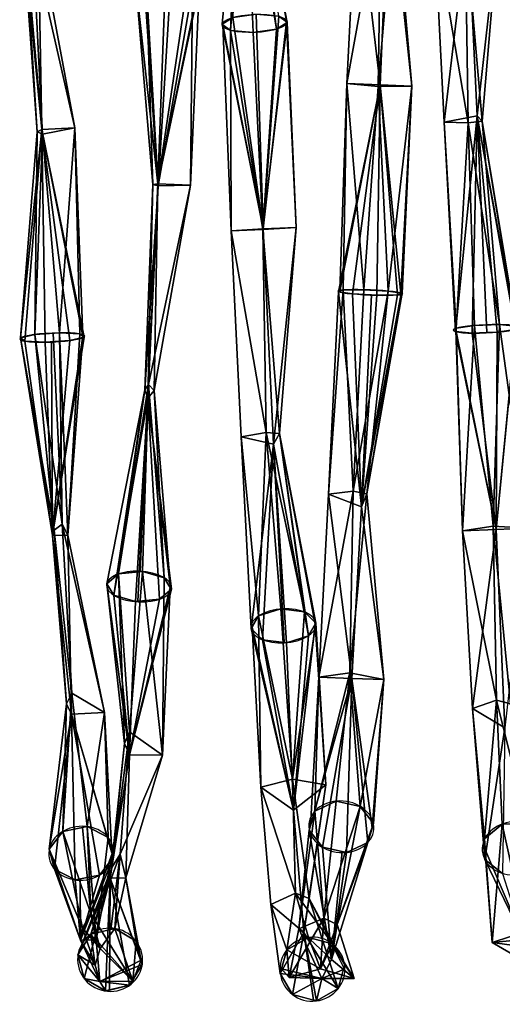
# Model space of a CAD drawing. Header units: millimetres. Extents: x -73 to 73, y -168 to 68.
# Tile 3 of 256: x -36 to -14, y -167 to -122. Entities that reach past the tile are written whole.
import ezdxf

# ---------------------------------------------------------------- set-up
doc = ezdxf.new("R2010")
doc.units = ezdxf.units.MM
doc.layers.add('100', color=7, linetype='Continuous', true_color=0xffffff)

msp = doc.modelspace()

# ---------------------------------------------------------------- linework, layer by layer
at = {"layer": '100', "color": 43, "linetype": 'Continuous', "extrusion": (-0.040657, 0.958815, 0.281108)}
msp.add_circle((30.602, 44.912, -112.79), 1.5, dxfattribs=at)
at = {"layer": '100', "color": 43, "linetype": 'Continuous', "extrusion": (-0.040649, -0.996097, -0.078347)}
msp.add_circle((-14.626, 89.239, 128.578), 1.5, dxfattribs=at)
at = {"layer": '100', "color": 43, "linetype": 'Continuous', "extrusion": (-0.040661, 0.991074, -0.126962)}
msp.add_circle((20.365, -6.99, -135.632), 1.5, dxfattribs=at)
at = {"layer": '100', "color": 43, "linetype": 'Continuous', "extrusion": (-0.046082, 0.9892, -0.139141)}
msp.add_circle((41.094, -8.517, -134.904), 1.5, dxfattribs=at)
at = {"layer": '100', "color": 43, "linetype": 'Continuous', "extrusion": (-0.040655, -0.881093, -0.471193)}
msp.add_circle((-23.926, 136.421, 96.378), 1.5, dxfattribs=at)
at = {"layer": '100', "color": 43, "linetype": 'Continuous', "extrusion": (-0.046081, 0.850466, -0.524008)}
msp.add_circle((32.193, -64.836, -134.248), 1.5, dxfattribs=at)
at = {"layer": '100', "color": 43, "linetype": 'Continuous', "extrusion": (-0.046082, -0.608299, -0.792369)}
msp.add_circle((-9.377, 166.964, 45.858), 1.5, dxfattribs=at)
at = {"layer": '100', "color": 43, "linetype": 'Continuous', "extrusion": (-0.046081, 0.56906, -0.821004)}
msp.add_circle((26.343, -115.938, -110.883), 1.5, dxfattribs=at)
at = {"layer": '100', "color": 43, "linetype": 'Continuous', "extrusion": (-0.040669, 0.559599, -0.827765)}
msp.add_circle((44.979, -116.226, -109.204), 1.5, dxfattribs=at)
at = {"layer": '100', "color": 43, "linetype": 'Continuous', "extrusion": (-0.046081, -0.239643, -0.969767)}
msp.add_circle((-0.334, 176.122, -10.111), 1.5, dxfattribs=at)
at = {"layer": '100', "color": 43, "linetype": 'Continuous', "extrusion": (-0.040668, 0.180641, -0.982708)}
msp.add_circle((58.621, -146.829, -66.6), 1.5, dxfattribs=at)
at = {"layer": '100', "color": 43, "linetype": 'Continuous'}
for points in [[(-26.148, -113.448, 15.539), (-26.951, -122.093, 11.309), (-26.563, -122.382, 12.35)], [(-26.461, -121.782, 10.318), (-26.951, -122.093, 11.309), (-26.148, -113.448, 15.539)], [(-25.884, -113.607, 15.813), (-26.148, -113.448, 15.539), (-26.563, -122.382, 12.35)], [(-24.446, -122.328, 12.473), (-25.607, -113.432, 15.561), (-25.884, -113.607, 15.813)], [(-25.607, -113.432, 15.561), (-23.967, -122.009, 11.453), (-24.344, -121.728, 10.44)], [(-24.446, -122.328, 12.473), (-23.957, -122.017, 11.482), (-25.607, -113.432, 15.561)], [(-23.957, -122.017, 11.482), (-23.967, -122.009, 11.453), (-25.607, -113.432, 15.561)], [(-26.563, -122.382, 12.35), (-25.526, -122.479, 12.832), (-25.884, -113.607, 15.813)], [(-25.884, -113.607, 15.813), (-25.526, -122.479, 12.832), (-24.446, -122.328, 12.473)], [(-19.675, -124.885, 78.323), (-19.249, -115.15, 76.442), (-20.747, -115.778, 75.078)], [(-19.249, -115.15, 76.442), (-19.675, -124.885, 78.323), (-18.207, -124.951, 78.341)], [(-18.207, -124.951, 78.341), (-18.986, -115.965, 74.901), (-19.249, -115.15, 76.442)], [(-20.747, -115.778, 75.078), (-21.203, -124.824, 78.274), (-19.675, -124.885, 78.323)], [(-21.203, -124.824, 78.274), (-20.747, -115.778, 75.078), (-19.616, -116.074, 74.626)], [(-19.616, -116.074, 74.626), (-19.764, -124.963, 77.886), (-21.203, -124.824, 78.274)], [(-18.986, -115.965, 74.901), (-18.207, -124.951, 78.341), (-19.764, -124.963, 77.886)], [(-19.764, -124.963, 77.886), (-19.616, -116.074, 74.626), (-18.986, -115.965, 74.901)], [(-16.716, -126.614, 10.371), (-17.171, -117.423, 13.121), (-15.63, -117.353, 13.14)], [(-15.604, -126.645, 10.921), (-15.753, -117.544, 13.53), (-17.171, -117.423, 13.121)], [(-17.171, -117.423, 13.121), (-16.716, -126.614, 10.371), (-15.604, -126.645, 10.921)], [(-15.63, -117.353, 13.14), (-15.198, -126.321, 8.919), (-16.716, -126.614, 10.371)], [(-14.96, -126.573, 10.645), (-14.175, -117.292, 13.181), (-15.753, -117.544, 13.53)], [(-15.753, -117.544, 13.53), (-15.604, -126.645, 10.921), (-14.96, -126.573, 10.645)], [(-15.198, -126.321, 8.919), (-15.63, -117.353, 13.14), (-14.175, -117.292, 13.181)], [(-14.175, -117.292, 13.181), (-14.96, -126.573, 10.645), (-15.198, -126.321, 8.919)], [(-35.264, -126.949, 10.32), (-36.141, -117.817, 13.182), (-35.424, -117.815, 13.199)], [(-35.476, -127.061, 11.07), (-36.052, -118.051, 13.718), (-36.141, -117.817, 13.182)], [(-36.141, -117.817, 13.182), (-35.264, -126.949, 10.32), (-35.476, -127.061, 11.07)], [(-35.234, -127.159, 11.821), (-35.67, -118.339, 14.348), (-36.052, -118.051, 13.718)], [(-36.052, -118.051, 13.718), (-35.476, -127.061, 11.07), (-35.234, -127.159, 11.821)], [(-33.736, -126.88, 10.345), (-35.424, -117.815, 13.199), (-35.67, -118.339, 14.348)], [(-35.424, -117.815, 13.199), (-33.736, -126.88, 10.345), (-35.264, -126.949, 10.32)], [(-35.67, -118.339, 14.348), (-35.234, -127.159, 11.821), (-33.736, -126.88, 10.345)], [(-29.916, -129.449, 78.938), (-30.578, -119.677, 77.87), (-30.945, -120.029, 76.84)], [(-29.916, -129.449, 78.938), (-29.551, -119.549, 78.365), (-30.578, -119.677, 77.87)], [(-28.464, -119.72, 78.037), (-29.551, -119.549, 78.365), (-29.916, -129.449, 78.938)], [(-27.955, -120.091, 77.077), (-28.464, -119.72, 78.037), (-29.916, -129.449, 78.938)], [(-30.142, -129.489, 78.192), (-30.945, -120.029, 76.84), (-30.436, -120.4, 75.88)], [(-30.945, -120.029, 76.84), (-30.142, -129.489, 78.192), (-29.916, -129.449, 78.938)], [(-27.991, -120.126, 76.975), (-27.955, -120.091, 77.077), (-29.916, -129.449, 78.938)], [(-29.916, -129.449, 78.938), (-28.407, -129.523, 78.925), (-27.991, -120.126, 76.975)], [(-28.321, -120.443, 76.048), (-27.991, -120.126, 76.975), (-28.407, -129.523, 78.925)], [(-30.436, -120.4, 75.88), (-29.349, -120.571, 75.552), (-29.906, -129.551, 77.423)], [(-29.906, -129.551, 77.423), (-30.142, -129.489, 78.192), (-30.436, -120.4, 75.88)], [(-28.321, -120.443, 76.048), (-28.407, -129.523, 78.925), (-29.906, -129.551, 77.423)], [(-29.906, -129.551, 77.423), (-29.349, -120.571, 75.552), (-28.321, -120.443, 76.048)], [(-26.461, -121.782, 10.318), (-25.381, -121.63, 9.958), (-25.053, -131.538, 8.503)], [(-25.053, -131.538, 8.503), (-25.381, -121.63, 9.958), (-24.344, -121.728, 10.44)], [(-26.951, -122.093, 11.309), (-26.461, -121.782, 10.318), (-25.053, -131.538, 8.503)], [(-26.916, -122.119, 11.403), (-26.951, -122.093, 11.309), (-25.053, -131.538, 8.503)], [(-25.053, -131.538, 8.503), (-26.531, -131.616, 10.022), (-26.916, -122.119, 11.403)], [(-26.563, -122.382, 12.35), (-26.916, -122.119, 11.403), (-26.531, -131.616, 10.022)], [(-25.069, -131.558, 10.434), (-23.957, -122.017, 11.482), (-24.446, -122.328, 12.473)], [(-23.957, -122.017, 11.482), (-25.069, -131.558, 10.434), (-23.535, -131.477, 9.983)], [(-25.053, -131.538, 8.503), (-24.344, -121.728, 10.44), (-23.991, -121.991, 11.388)], [(-23.991, -121.991, 11.388), (-23.535, -131.477, 9.983), (-25.053, -131.538, 8.503)], [(-23.535, -131.477, 9.983), (-23.991, -121.991, 11.388), (-23.957, -122.017, 11.482)], [(-26.563, -122.382, 12.35), (-26.531, -131.616, 10.022), (-25.069, -131.558, 10.434)], [(-25.069, -131.558, 10.434), (-25.526, -122.479, 12.832), (-26.563, -122.382, 12.35)], [(-24.446, -122.328, 12.473), (-25.526, -122.479, 12.832), (-25.069, -131.558, 10.434)], [(-19.675, -124.885, 78.323), (-21.203, -124.824, 78.274), (-21.531, -134.407, 78.875)], [(-21.377, -134.35, 78.072), (-21.531, -134.407, 78.875), (-21.203, -124.824, 78.274)], [(-20.427, -134.338, 77.427), (-21.377, -134.35, 78.072), (-21.203, -124.824, 78.274)], [(-21.203, -124.824, 78.274), (-19.764, -124.963, 77.886), (-20.427, -134.338, 77.427)], [(-21.531, -134.407, 78.875), (-21.593, -134.429, 79.197), (-19.675, -124.885, 78.323)], [(-21.593, -134.429, 79.197), (-20.95, -134.53, 80.142), (-19.675, -124.885, 78.323)], [(-20.95, -134.53, 80.142), (-19.824, -134.593, 80.355), (-19.675, -124.885, 78.323)], [(-19.301, -134.4, 77.64), (-20.427, -134.338, 77.427), (-19.764, -124.963, 77.886)], [(-19.675, -124.885, 78.323), (-19.824, -134.593, 80.355), (-18.874, -134.581, 79.71)], [(-19.764, -124.963, 77.886), (-18.207, -124.951, 78.341), (-19.301, -134.4, 77.64)], [(-19.675, -124.885, 78.323), (-18.874, -134.581, 79.71), (-18.719, -134.524, 78.907)], [(-18.719, -134.524, 78.907), (-18.207, -124.951, 78.341), (-19.675, -124.885, 78.323)], [(-18.207, -124.951, 78.341), (-18.657, -134.501, 78.586), (-19.301, -134.4, 77.64)], [(-18.207, -124.951, 78.341), (-18.719, -134.524, 78.907), (-18.657, -134.501, 78.586)], [(-16.201, -136.266, 9.774), (-16.716, -126.614, 10.371), (-15.198, -126.321, 8.919)], [(-16.716, -126.614, 10.371), (-16.201, -136.266, 9.774), (-16.16, -136.118, 10.912)], [(-15.604, -126.645, 10.921), (-16.716, -126.614, 10.371), (-16.16, -136.118, 10.912)], [(-15.198, -126.321, 8.919), (-15.42, -136.341, 8.937), (-16.201, -136.266, 9.774)], [(-16.16, -136.118, 10.912), (-15.321, -135.985, 11.684), (-15.604, -126.645, 10.921)], [(-14.174, -135.944, 11.637), (-14.96, -126.573, 10.645), (-15.604, -126.645, 10.921)], [(-15.604, -126.645, 10.921), (-15.321, -135.985, 11.684), (-14.174, -135.944, 11.637)], [(-15.198, -126.321, 8.919), (-14.755, -136.317, 8.91), (-15.42, -136.341, 8.937)], [(-15.198, -126.321, 8.919), (-13.434, -136.167, 9.662), (-14.273, -136.3, 8.89)], [(-15.198, -126.321, 8.919), (-14.96, -126.573, 10.645), (-13.41, -136.081, 10.321)], [(-13.41, -136.081, 10.321), (-13.434, -136.167, 9.662), (-15.198, -126.321, 8.919)], [(-14.273, -136.3, 8.89), (-14.755, -136.317, 8.91), (-15.198, -126.321, 8.919)], [(-14.174, -135.944, 11.637), (-13.393, -136.019, 10.799), (-14.96, -126.573, 10.645)], [(-13.393, -136.019, 10.799), (-13.41, -136.081, 10.321), (-14.96, -126.573, 10.645)], [(-35.264, -126.949, 10.32), (-36.045, -136.712, 9.551), (-36.24, -136.564, 10.672)], [(-36.24, -136.564, 10.672), (-35.476, -127.061, 11.07), (-35.264, -126.949, 10.32)], [(-35.476, -127.061, 11.07), (-36.24, -136.564, 10.672), (-35.579, -136.403, 11.597)], [(-35.264, -126.949, 10.32), (-35.108, -136.762, 8.89), (-36.045, -136.712, 9.551)], [(-35.234, -127.159, 11.821), (-35.476, -127.061, 11.07), (-35.579, -136.403, 11.597)], [(-35.264, -126.949, 10.32), (-33.736, -126.88, 10.345), (-33.374, -136.478, 10.331)], [(-33.374, -136.478, 10.331), (-33.316, -136.522, 10.001), (-35.264, -126.949, 10.32)], [(-33.316, -136.522, 10.001), (-33.977, -136.683, 9.076), (-35.264, -126.949, 10.32)], [(-33.977, -136.683, 9.076), (-35.108, -136.762, 8.89), (-35.264, -126.949, 10.32)], [(-33.736, -126.88, 10.345), (-35.234, -127.159, 11.821), (-34.449, -136.324, 11.783)], [(-34.449, -136.324, 11.783), (-33.512, -136.373, 11.122), (-33.736, -126.88, 10.345)], [(-33.512, -136.373, 11.122), (-33.374, -136.478, 10.331), (-33.736, -126.88, 10.345)], [(-35.579, -136.403, 11.597), (-34.449, -136.324, 11.783), (-35.234, -127.159, 11.821)], [(-30.142, -129.489, 78.192), (-30.515, -138.962, 77.908), (-30.381, -139.334, 79.687)], [(-30.515, -138.962, 77.908), (-30.142, -129.489, 78.192), (-29.906, -129.551, 77.423)], [(-29.906, -129.551, 77.423), (-30.342, -138.704, 76.754), (-30.515, -138.962, 77.908)], [(-29.916, -129.449, 78.938), (-30.381, -139.334, 79.687), (-30.091, -138.982, 77.987)], [(-30.381, -139.334, 79.687), (-29.916, -129.449, 78.938), (-30.142, -129.489, 78.192)], [(-28.407, -129.523, 78.925), (-30.091, -138.982, 77.987), (-30.342, -138.704, 76.754)], [(-30.342, -138.704, 76.754), (-29.906, -129.551, 77.423), (-28.407, -129.523, 78.925)], [(-30.091, -138.982, 77.987), (-28.407, -129.523, 78.925), (-29.916, -129.449, 78.938)], [(-25.053, -131.538, 8.503), (-24.577, -141.457, 9.835), (-26.076, -141.122, 11.298), (-26.531, -131.616, 10.022)], [(-24.925, -140.923, 11.804), (-25.069, -131.558, 10.434), (-26.531, -131.616, 10.022)], [(-26.531, -131.616, 10.022), (-26.076, -141.122, 11.298), (-24.925, -140.923, 11.804)], [(-24.309, -140.975, 11.509), (-23.535, -131.477, 9.983), (-25.069, -131.558, 10.434)], [(-25.069, -131.558, 10.434), (-24.925, -140.923, 11.804), (-24.309, -140.975, 11.509)], [(-24.577, -141.457, 9.835), (-25.053, -131.538, 8.503), (-23.535, -131.477, 9.983)], [(-23.535, -131.477, 9.983), (-24.309, -140.975, 11.509), (-24.577, -141.457, 9.835)], [(-22.044, -143.774, 76.859), (-21.593, -134.429, 79.197), (-21.377, -134.35, 78.072)], [(-20.914, -143.629, 76.321), (-22.044, -143.774, 76.859), (-21.377, -134.35, 78.072)], [(-21.377, -134.35, 78.072), (-20.427, -134.338, 77.427), (-20.914, -143.629, 76.321)], [(-20.914, -143.629, 76.321), (-20.427, -134.338, 77.427), (-19.301, -134.4, 77.64)], [(-19.301, -134.4, 77.64), (-20.285, -143.757, 76.581), (-20.914, -143.629, 76.321)], [(-19.301, -134.4, 77.64), (-18.657, -134.501, 78.586), (-20.285, -143.757, 76.581)], [(-21.593, -134.429, 79.197), (-22.044, -143.774, 76.859), (-20.526, -144.358, 78.221)], [(-20.526, -144.358, 78.221), (-20.95, -134.53, 80.142), (-21.593, -134.429, 79.197)], [(-20.526, -144.358, 78.221), (-20.072, -134.579, 80.308), (-20.95, -134.53, 80.142)], [(-20.526, -144.358, 78.221), (-20.285, -143.757, 76.581), (-18.705, -134.519, 78.834)], [(-18.705, -134.519, 78.834), (-18.874, -134.581, 79.71), (-20.526, -144.358, 78.221)], [(-19.824, -134.593, 80.355), (-20.072, -134.579, 80.308), (-20.526, -144.358, 78.221)], [(-20.526, -144.358, 78.221), (-18.874, -134.581, 79.71), (-19.824, -134.593, 80.355)], [(-18.657, -134.501, 78.586), (-18.705, -134.519, 78.834), (-20.285, -143.757, 76.581)], [(-16.181, -136.194, 10.328), (-16.201, -136.266, 9.774), (-14.328, -145.4, 12.808)], [(-16.16, -136.118, 10.912), (-16.181, -136.194, 10.328), (-15.875, -145.452, 12.863)], [(-14.328, -145.4, 12.808), (-15.875, -145.452, 12.863), (-16.181, -136.194, 10.328)], [(-15.321, -135.985, 11.684), (-16.16, -136.118, 10.912), (-15.875, -145.452, 12.863)], [(-15.875, -145.452, 12.863), (-14.458, -145.239, 13.209), (-15.321, -135.985, 11.684)], [(-14.174, -135.944, 11.637), (-15.321, -135.985, 11.684), (-14.458, -145.239, 13.209)], [(-14.174, -135.944, 11.637), (-14.458, -145.239, 13.209), (-12.878, -145.34, 12.772)], [(-14.328, -145.4, 12.808), (-13.434, -136.167, 9.662), (-13.413, -136.091, 10.246)], [(-13.413, -136.091, 10.246), (-12.878, -145.34, 12.772), (-14.328, -145.4, 12.808)], [(-14.328, -145.4, 12.808), (-14.273, -136.3, 8.89), (-13.434, -136.167, 9.662)], [(-12.878, -145.34, 12.772), (-13.393, -136.019, 10.799), (-14.174, -135.944, 11.637)], [(-35.579, -136.403, 11.597), (-36.24, -136.564, 10.672), (-34.696, -145.432, 13.707)], [(-34.776, -145.674, 13.175), (-34.696, -145.432, 13.707), (-36.24, -136.564, 10.672)], [(-36.24, -136.564, 10.672), (-36.045, -136.712, 9.551), (-34.776, -145.674, 13.175)], [(-34.322, -145.154, 14.35), (-34.743, -136.345, 11.735), (-35.579, -136.403, 11.597)], [(-35.579, -136.403, 11.597), (-34.696, -145.432, 13.707), (-34.322, -145.154, 14.35)], [(-34.776, -145.674, 13.175), (-33.316, -136.522, 10.001), (-33.367, -136.483, 10.293)], [(-33.367, -136.483, 10.293), (-34.059, -145.654, 13.194), (-34.776, -145.674, 13.175)], [(-34.776, -145.674, 13.175), (-33.977, -136.683, 9.076), (-33.316, -136.522, 10.001)], [(-34.449, -136.324, 11.783), (-34.743, -136.345, 11.735), (-34.322, -145.154, 14.35)], [(-33.512, -136.373, 11.122), (-34.449, -136.324, 11.783), (-34.059, -145.654, 13.194)], [(-34.322, -145.154, 14.35), (-34.059, -145.654, 13.194), (-34.449, -136.324, 11.783)], [(-34.059, -145.654, 13.194), (-33.367, -136.483, 10.293), (-33.512, -136.373, 11.122)], [(-16.201, -136.266, 9.774), (-15.42, -136.341, 8.937), (-14.328, -145.4, 12.808)], [(-15.42, -136.341, 8.937), (-14.273, -136.3, 8.89), (-14.328, -145.4, 12.808)], [(-34.776, -145.674, 13.175), (-36.045, -136.712, 9.551), (-35.108, -136.762, 8.89)], [(-35.108, -136.762, 8.89), (-34.813, -136.741, 8.938), (-34.776, -145.674, 13.175)], [(-34.776, -145.674, 13.175), (-34.813, -136.741, 8.938), (-33.977, -136.683, 9.076)], [(-31.724, -147.443, 73.904), (-30.515, -138.962, 77.908), (-30.342, -138.704, 76.754)], [(-30.342, -138.704, 76.754), (-30.732, -147.34, 73.627), (-31.724, -147.443, 73.904)], [(-30.623, -147.329, 73.596), (-30.732, -147.34, 73.627), (-30.342, -138.704, 76.754)], [(-29.616, -147.624, 74.061), (-30.623, -147.329, 73.596), (-30.342, -138.704, 76.754)], [(-30.342, -138.704, 76.754), (-30.091, -138.982, 77.987), (-29.616, -147.624, 74.061)], [(-30.515, -138.962, 77.908), (-32.272, -147.898, 74.803), (-31.948, -148.429, 75.768)], [(-31.724, -147.443, 73.904), (-32.272, -147.898, 74.803), (-30.515, -138.962, 77.908)], [(-31.948, -148.429, 75.768), (-30.381, -139.334, 79.687), (-30.515, -138.962, 77.908)], [(-30.381, -139.334, 79.687), (-31.948, -148.429, 75.768), (-30.94, -148.724, 76.233)], [(-30.94, -148.724, 76.233), (-30.832, -148.713, 76.203), (-30.381, -139.334, 79.687)], [(-30.381, -139.334, 79.687), (-30.832, -148.713, 76.203), (-29.84, -148.611, 75.925)], [(-29.324, -148.103, 74.931), (-30.091, -138.982, 77.987), (-30.381, -139.334, 79.687)], [(-30.381, -139.334, 79.687), (-29.292, -148.155, 75.026), (-29.324, -148.103, 74.931)], [(-30.381, -139.334, 79.687), (-29.84, -148.611, 75.925), (-29.292, -148.155, 75.026)], [(-30.091, -138.982, 77.987), (-29.324, -148.103, 74.931), (-29.616, -147.624, 74.061)], [(-24.925, -140.923, 11.804), (-26.076, -141.122, 11.298), (-25.269, -149.379, 15.974)], [(-26.076, -141.122, 11.298), (-25.614, -149.967, 15.051), (-25.269, -149.379, 15.974)], [(-25.614, -149.967, 15.051), (-26.076, -141.122, 11.298), (-24.577, -141.457, 9.835)], [(-25.269, -149.379, 15.974), (-24.252, -149.061, 16.401), (-24.925, -140.923, 11.804)], [(-23.158, -149.199, 16.08), (-24.309, -140.975, 11.509), (-24.925, -140.923, 11.804)], [(-24.925, -140.923, 11.804), (-24.252, -149.061, 16.401), (-23.158, -149.199, 16.08)], [(-22.974, -150.301, 14.276), (-24.577, -141.457, 9.835), (-24.309, -140.975, 11.509)], [(-24.309, -140.975, 11.509), (-22.66, -149.766, 15.117), (-22.974, -150.301, 14.276)], [(-23.158, -149.199, 16.08), (-22.629, -149.713, 15.2), (-24.309, -140.975, 11.509)], [(-22.629, -149.713, 15.2), (-22.66, -149.766, 15.117), (-24.309, -140.975, 11.509)], [(-24.577, -141.457, 9.835), (-25.085, -150.48, 14.171), (-25.614, -149.967, 15.051)], [(-24.577, -141.457, 9.835), (-24.09, -150.606, 13.879), (-25.085, -150.48, 14.171)], [(-24.577, -141.457, 9.835), (-22.974, -150.301, 14.276), (-23.991, -150.618, 13.85)], [(-23.991, -150.618, 13.85), (-24.09, -150.606, 13.879), (-24.577, -141.457, 9.835)], [(-20.914, -143.629, 76.321), (-21.059, -151.999, 71.901), (-22.5, -152.205, 72.283)], [(-22.5, -152.205, 72.283), (-22.044, -143.774, 76.859), (-20.914, -143.629, 76.321)], [(-22.044, -143.774, 76.859), (-22.5, -152.205, 72.283), (-20.978, -152.273, 72.254)], [(-20.978, -152.273, 72.254), (-20.526, -144.358, 78.221), (-22.044, -143.774, 76.859)], [(-21.059, -151.999, 71.901), (-20.914, -143.629, 76.321), (-20.285, -143.757, 76.581)], [(-20.285, -143.757, 76.581), (-19.503, -152.321, 72.198), (-21.059, -151.999, 71.901)], [(-19.503, -152.321, 72.198), (-20.285, -143.757, 76.581), (-20.526, -144.358, 78.221)], [(-20.526, -144.358, 78.221), (-20.978, -152.273, 72.254), (-19.503, -152.321, 72.198)], [(-33.886, -152.937, 19.21), (-34.322, -145.154, 14.35), (-34.696, -145.432, 13.707)], [(-32.368, -153.834, 18.03), (-34.059, -145.654, 13.194), (-34.322, -145.154, 14.35)], [(-34.322, -145.154, 14.35), (-33.886, -152.937, 19.21), (-32.368, -153.834, 18.03)], [(-14.305, -153.27, 18.221), (-14.458, -145.239, 13.209), (-15.875, -145.452, 12.863)], [(-13.66, -153.43, 17.977), (-12.878, -145.34, 12.772), (-14.458, -145.239, 13.209)], [(-14.458, -145.239, 13.209), (-14.305, -153.27, 18.221), (-13.66, -153.43, 17.977)], [(-34.118, -153.433, 18.629), (-34.696, -145.432, 13.707), (-34.776, -145.674, 13.175)], [(-33.894, -153.911, 18.047), (-34.776, -145.674, 13.175), (-34.059, -145.654, 13.194)], [(-34.776, -145.674, 13.175), (-33.894, -153.911, 18.047), (-34.118, -153.433, 18.629)], [(-34.696, -145.432, 13.707), (-34.118, -153.433, 18.629), (-33.886, -152.937, 19.21)], [(-34.059, -145.654, 13.194), (-32.368, -153.834, 18.03), (-33.894, -153.911, 18.047)], [(-15.419, -153.649, 17.843), (-15.875, -145.452, 12.863), (-14.328, -145.4, 12.808)], [(-15.875, -145.452, 12.863), (-15.419, -153.649, 17.843), (-14.305, -153.27, 18.221)], [(-14.328, -145.4, 12.808), (-13.921, -154.543, 16.637), (-15.419, -153.649, 17.843)], [(-13.921, -154.543, 16.637), (-14.328, -145.4, 12.808), (-12.878, -145.34, 12.772)], [(-31.451, -155.26, 68.74), (-32.272, -147.898, 74.803), (-31.724, -147.443, 73.904)], [(-31.724, -147.443, 73.904), (-30.623, -147.329, 73.596), (-31.222, -154.73, 68.182)], [(-31.222, -154.73, 68.182), (-31.451, -155.26, 68.74), (-31.724, -147.443, 73.904)], [(-29.704, -155.811, 69.196), (-31.222, -154.73, 68.182), (-30.623, -147.329, 73.596)], [(-30.623, -147.329, 73.596), (-29.616, -147.624, 74.061), (-29.704, -155.811, 69.196)], [(-31.219, -155.787, 69.271), (-31.948, -148.429, 75.768), (-32.272, -147.898, 74.803)], [(-32.272, -147.898, 74.803), (-31.451, -155.26, 68.74), (-31.219, -155.787, 69.271)], [(-29.616, -147.624, 74.061), (-29.344, -148.069, 74.869), (-29.704, -155.811, 69.196)], [(-31.219, -155.787, 69.271), (-30.94, -148.724, 76.233), (-31.948, -148.429, 75.768)], [(-29.344, -148.069, 74.869), (-29.292, -148.155, 75.026), (-31.219, -155.787, 69.271)], [(-31.219, -155.787, 69.271), (-29.704, -155.811, 69.196), (-29.344, -148.069, 74.869)], [(-29.292, -148.155, 75.026), (-29.84, -148.611, 75.925), (-31.219, -155.787, 69.271)], [(-29.84, -148.611, 75.925), (-30.94, -148.724, 76.233), (-31.219, -155.787, 69.271)], [(-25.269, -149.379, 15.974), (-25.572, -149.894, 15.164), (-25.164, -157.275, 21.296)], [(-23.712, -156.915, 21.541), (-24.252, -149.061, 16.401), (-25.269, -149.379, 15.974)], [(-25.269, -149.379, 15.974), (-25.164, -157.275, 21.296), (-23.712, -156.915, 21.541)], [(-23.158, -149.199, 16.08), (-24.252, -149.061, 16.401), (-23.712, -156.915, 21.541)], [(-23.712, -156.915, 21.541), (-22.629, -149.713, 15.2), (-23.158, -149.199, 16.08)], [(-22.629, -149.713, 15.2), (-23.712, -156.915, 21.541), (-22.167, -157.179, 21.19)], [(-23.666, -158.335, 20.232), (-22.974, -150.301, 14.276), (-22.671, -149.785, 15.086)], [(-22.671, -149.785, 15.086), (-22.167, -157.179, 21.19), (-23.666, -158.335, 20.232)], [(-22.167, -157.179, 21.19), (-22.671, -149.785, 15.086), (-22.629, -149.713, 15.2)], [(-25.572, -149.894, 15.164), (-25.614, -149.967, 15.051), (-23.666, -158.335, 20.232)], [(-25.614, -149.967, 15.051), (-25.085, -150.48, 14.171), (-23.666, -158.335, 20.232)], [(-23.666, -158.335, 20.232), (-25.164, -157.275, 21.296), (-25.572, -149.894, 15.164)], [(-25.085, -150.48, 14.171), (-23.991, -150.618, 13.85), (-23.666, -158.335, 20.232)], [(-23.666, -158.335, 20.232), (-23.991, -150.618, 13.85), (-22.974, -150.301, 14.276)], [(-22.676, -158.379, 65.031), (-22.5, -152.205, 72.283), (-21.059, -151.999, 71.901)], [(-21.059, -151.999, 71.901), (-21.702, -157.925, 64.626), (-22.676, -158.379, 65.031)], [(-20.585, -158.163, 64.744), (-21.702, -157.925, 64.626), (-21.059, -151.999, 71.901)], [(-21.059, -151.999, 71.901), (-19.503, -152.321, 72.198), (-20.585, -158.163, 64.744)], [(-22.878, -159.065, 65.57), (-22.936, -159.259, 65.722), (-20.978, -152.273, 72.254)], [(-22.936, -159.259, 65.722), (-22.33, -160.049, 66.293), (-20.978, -152.273, 72.254)], [(-20.978, -152.273, 72.254), (-22.5, -152.205, 72.283), (-22.878, -159.065, 65.57)], [(-22.676, -158.379, 65.031), (-22.878, -159.065, 65.57), (-22.5, -152.205, 72.283)], [(-22.33, -160.049, 66.293), (-21.213, -160.287, 66.411), (-20.978, -152.273, 72.254)], [(-20.978, -152.273, 72.254), (-21.213, -160.287, 66.411), (-20.239, -159.833, 66.006)], [(-20.978, -152.273, 72.254), (-20.239, -159.833, 66.006), (-20.036, -159.147, 65.468)], [(-20.036, -159.147, 65.468), (-19.503, -152.321, 72.198), (-20.978, -152.273, 72.254)], [(-19.503, -152.321, 72.198), (-19.979, -158.953, 65.315), (-20.585, -158.163, 64.744)], [(-19.503, -152.321, 72.198), (-20.036, -159.147, 65.468), (-19.979, -158.953, 65.315)], [(-34.295, -159.321, 25.905), (-33.173, -159.097, 26), (-33.886, -152.937, 19.21)], [(-33.886, -152.937, 19.21), (-34.118, -153.433, 18.629), (-34.295, -159.321, 25.905)], [(-32.368, -153.834, 18.03), (-33.886, -152.937, 19.21), (-33.173, -159.097, 26)], [(-34.118, -153.433, 18.629), (-34.92, -160.133, 25.386), (-34.295, -159.321, 25.905)], [(-34.92, -160.133, 25.386), (-34.118, -153.433, 18.629), (-33.894, -153.911, 18.047)], [(-14.305, -153.27, 18.221), (-15.419, -153.649, 17.843), (-14.851, -159.668, 25.222)], [(-14.851, -159.668, 25.222), (-14.042, -158.978, 25.655), (-14.305, -153.27, 18.221)], [(-12.895, -158.945, 25.613), (-13.66, -153.43, 17.977), (-14.305, -153.27, 18.221)], [(-14.305, -153.27, 18.221), (-14.042, -158.978, 25.655), (-12.895, -158.945, 25.613)], [(-33.894, -153.911, 18.047), (-34.681, -161.057, 24.749), (-34.92, -160.133, 25.386)], [(-33.894, -153.911, 18.047), (-33.719, -161.553, 24.367), (-34.681, -161.057, 24.749)], [(-33.894, -153.911, 18.047), (-32.368, -153.834, 18.03), (-32.035, -160.277, 25.147)], [(-32.035, -160.277, 25.147), (-31.972, -160.518, 24.981), (-33.894, -153.911, 18.047)], [(-31.972, -160.518, 24.981), (-32.597, -161.33, 24.463), (-33.894, -153.911, 18.047)], [(-32.597, -161.33, 24.463), (-33.719, -161.553, 24.367), (-33.894, -153.911, 18.047)], [(-33.173, -159.097, 26), (-32.211, -159.593, 25.618), (-32.368, -153.834, 18.03)], [(-32.211, -159.593, 25.618), (-32.035, -160.277, 25.147), (-32.368, -153.834, 18.03)], [(-15.419, -153.649, 17.843), (-14.848, -160.612, 24.567), (-14.851, -159.668, 25.222)], [(-14.848, -160.612, 24.567), (-15.419, -153.649, 17.843), (-13.921, -154.543, 16.637)], [(-31.222, -154.73, 68.182), (-31.658, -160.363, 60.939), (-32.032, -160.982, 61.285)], [(-32.032, -160.982, 61.285), (-31.451, -155.26, 68.74), (-31.222, -154.73, 68.182)], [(-31.658, -160.363, 60.939), (-31.222, -154.73, 68.182), (-29.704, -155.811, 69.196)], [(-13.921, -154.543, 16.637), (-14.034, -161.256, 24.075), (-14.848, -160.612, 24.567)], [(-31.451, -155.26, 68.74), (-32.032, -160.982, 61.285), (-32.11, -161.481, 61.578)], [(-32.11, -161.481, 61.578), (-31.219, -155.787, 69.271), (-31.451, -155.26, 68.74)], [(-31.219, -155.787, 69.271), (-32.11, -161.481, 61.578), (-31.393, -161.462, 61.556)], [(-29.704, -155.811, 69.196), (-31.393, -161.462, 61.556), (-31.658, -160.363, 60.939)], [(-31.393, -161.462, 61.556), (-29.704, -155.811, 69.196), (-31.219, -155.787, 69.271)], [(-23.568, -162.172, 29.412), (-23.712, -156.915, 21.541), (-25.164, -157.275, 21.296)], [(-22.946, -162.418, 29.257), (-22.167, -157.179, 21.19), (-23.712, -156.915, 21.541)], [(-23.712, -156.915, 21.541), (-23.568, -162.172, 29.412), (-22.946, -162.418, 29.257)], [(-23.666, -158.335, 20.232), (-23.19, -163.987, 28.491), (-24.708, -162.692, 29.212), (-25.164, -157.275, 21.296)], [(-25.164, -157.275, 21.296), (-24.708, -162.692, 29.212), (-23.568, -162.172, 29.412)], [(-23.19, -163.987, 28.491), (-23.666, -158.335, 20.232), (-22.167, -157.179, 21.19)], [(-22.167, -157.179, 21.19), (-22.946, -162.418, 29.257), (-23.19, -163.987, 28.491)], [(-22.676, -158.379, 65.031), (-21.702, -157.925, 64.626), (-22.271, -163.325, 56.99)], [(-22.271, -163.325, 56.99), (-21.702, -157.925, 64.626), (-20.585, -158.163, 64.744)], [(-23.411, -163.806, 57.239), (-22.936, -159.259, 65.722), (-22.676, -158.379, 65.031)], [(-22.271, -163.325, 56.99), (-23.411, -163.806, 57.239), (-22.676, -158.379, 65.031)], [(-20.585, -158.163, 64.744), (-21.648, -163.612, 57.071), (-22.271, -163.325, 56.99)], [(-20.585, -158.163, 64.744), (-19.979, -158.953, 65.315), (-21.648, -163.612, 57.071)], [(-34.295, -159.321, 25.905), (-34.92, -160.133, 25.386), (-33.389, -163.779, 34.04)], [(-33.006, -163.116, 34.265), (-33.393, -159.141, 25.982), (-34.295, -159.321, 25.905)], [(-34.295, -159.321, 25.905), (-33.389, -163.779, 34.04), (-33.006, -163.116, 34.265)], [(-33.173, -159.097, 26), (-33.393, -159.141, 25.982), (-33.006, -163.116, 34.265)], [(-33.006, -163.116, 34.265), (-32.758, -164.313, 33.862), (-33.173, -159.097, 26)], [(-32.211, -159.593, 25.618), (-33.173, -159.097, 26), (-32.758, -164.313, 33.862)], [(-22.936, -159.259, 65.722), (-23.411, -163.806, 57.239), (-21.913, -165.228, 57.723)], [(-21.913, -165.228, 57.723), (-22.33, -160.049, 66.293), (-22.936, -159.259, 65.722)], [(-19.979, -158.953, 65.315), (-20.028, -159.118, 65.445), (-21.648, -163.612, 57.071)], [(-21.648, -163.612, 57.071), (-20.028, -159.118, 65.445), (-20.239, -159.833, 66.006)], [(-14.042, -158.978, 25.655), (-14.851, -159.668, 25.222), (-14.507, -164.438, 33.479)], [(-14.507, -164.438, 33.479), (-12.958, -163.931, 33.572), (-14.042, -158.978, 25.655)], [(-12.958, -163.931, 33.572), (-12.895, -158.945, 25.613), (-14.042, -158.978, 25.655)], [(-32.758, -164.313, 33.862), (-32.019, -160.337, 25.106), (-32.211, -159.593, 25.618)], [(-14.851, -159.668, 25.222), (-14.849, -160.12, 24.908), (-14.507, -164.438, 33.479)], [(-33.475, -164.332, 33.865), (-33.389, -163.779, 34.04), (-34.92, -160.133, 25.386)], [(-34.92, -160.133, 25.386), (-34.681, -161.057, 24.749), (-33.475, -164.332, 33.865)], [(-21.913, -165.228, 57.723), (-21.422, -160.242, 66.389), (-22.33, -160.049, 66.293)], [(-21.913, -165.228, 57.723), (-20.239, -159.833, 66.006), (-21.213, -160.287, 66.411)], [(-20.239, -159.833, 66.006), (-21.913, -165.228, 57.723), (-21.648, -163.612, 57.071)], [(-21.213, -160.287, 66.411), (-21.422, -160.242, 66.389), (-21.913, -165.228, 57.723)], [(-13.058, -164.298, 33.426), (-14.507, -164.438, 33.479), (-14.849, -160.12, 24.908)], [(-14.849, -160.12, 24.908), (-14.848, -160.612, 24.567), (-13.058, -164.298, 33.426)], [(-33.475, -164.332, 33.865), (-31.972, -160.518, 24.981), (-32.019, -160.337, 25.106)], [(-32.019, -160.337, 25.106), (-32.758, -164.313, 33.862), (-33.475, -164.332, 33.865)], [(-33.475, -164.332, 33.865), (-32.597, -161.33, 24.463), (-31.972, -160.518, 24.981)], [(-33.01, -164.061, 52.537), (-32.032, -160.982, 61.285), (-31.658, -160.363, 60.939)], [(-31.658, -160.363, 60.939), (-32.079, -163.842, 52.439), (-33.01, -164.061, 52.537)], [(-31.898, -163.8, 52.42), (-32.079, -163.842, 52.439), (-31.658, -160.363, 60.939)], [(-31.658, -160.363, 60.939), (-31.393, -161.462, 61.556), (-31.898, -163.8, 52.42)], [(-14.848, -160.612, 24.567), (-14.034, -161.256, 24.075), (-13.058, -164.298, 33.426)], [(-33.475, -164.332, 33.865), (-34.681, -161.057, 24.749), (-33.719, -161.553, 24.367)], [(-32.11, -161.481, 61.578), (-32.032, -160.982, 61.285), (-33.597, -165.012, 52.8)], [(-33.01, -164.061, 52.537), (-33.597, -165.012, 52.8), (-32.032, -160.982, 61.285)], [(-33.719, -161.553, 24.367), (-33.499, -161.51, 24.386), (-33.475, -164.332, 33.865)], [(-33.597, -165.012, 52.8), (-33.315, -166.096, 53.054), (-32.11, -161.481, 61.578)], [(-33.475, -164.332, 33.865), (-33.499, -161.51, 24.386), (-32.597, -161.33, 24.463)], [(-32.11, -161.481, 61.578), (-33.315, -166.096, 53.054), (-32.33, -166.677, 53.151)], [(-32.33, -166.677, 53.151), (-32.149, -166.634, 53.132), (-32.11, -161.481, 61.578)], [(-32.11, -161.481, 61.578), (-32.149, -166.634, 53.132), (-31.218, -166.415, 53.034)], [(-30.677, -165.288, 52.729), (-31.393, -161.462, 61.556), (-32.11, -161.481, 61.578)], [(-32.11, -161.481, 61.578), (-30.631, -165.464, 52.771), (-30.677, -165.288, 52.729)], [(-32.11, -161.481, 61.578), (-31.218, -166.415, 53.034), (-30.631, -165.464, 52.771)], [(-30.913, -164.381, 52.516), (-31.898, -163.8, 52.42), (-31.393, -161.462, 61.556)], [(-31.393, -161.462, 61.556), (-30.677, -165.288, 52.729), (-30.913, -164.381, 52.516)], [(-23.568, -162.172, 29.412), (-24.708, -162.692, 29.212), (-23.974, -164.777, 38.475)], [(-23.974, -164.777, 38.475), (-22.977, -164.21, 38.538), (-23.568, -162.172, 29.412)], [(-21.871, -164.5, 38.439), (-22.946, -162.418, 29.257), (-23.568, -162.172, 29.412)], [(-23.568, -162.172, 29.412), (-22.977, -164.21, 38.538), (-21.871, -164.5, 38.439)], [(-21.605, -166.568, 38.048), (-23.19, -163.987, 28.491), (-22.946, -162.418, 29.257)], [(-22.946, -162.418, 29.257), (-21.34, -165.612, 38.213), (-21.605, -166.568, 38.048)], [(-21.871, -164.5, 38.439), (-21.302, -165.477, 38.236), (-22.946, -162.418, 29.257)], [(-21.302, -165.477, 38.236), (-21.34, -165.612, 38.213), (-22.946, -162.418, 29.257)], [(-24.708, -162.692, 29.212), (-24.276, -165.868, 38.287), (-23.974, -164.777, 38.475)], [(-24.276, -165.868, 38.287), (-24.708, -162.692, 29.212), (-23.19, -163.987, 28.491)], [(-32.57, -164.724, 43.299), (-33.006, -163.116, 34.265), (-33.389, -163.779, 34.04)], [(-31.071, -166.22, 43.172), (-32.758, -164.313, 33.862), (-33.006, -163.116, 34.265)], [(-33.006, -163.116, 34.265), (-32.57, -164.724, 43.299), (-31.071, -166.22, 43.172)], [(-22.271, -163.325, 56.99), (-22.417, -165.65, 47.814), (-23.867, -166.053, 47.914)], [(-23.867, -166.053, 47.914), (-23.411, -163.806, 57.239), (-22.271, -163.325, 56.99)], [(-22.417, -165.65, 47.814), (-22.271, -163.325, 56.99), (-21.648, -163.612, 57.071)], [(-32.809, -165.488, 43.28), (-33.389, -163.779, 34.04), (-33.475, -164.332, 33.865)], [(-33.389, -163.779, 34.04), (-32.809, -165.488, 43.28), (-32.57, -164.724, 43.299)], [(-33.01, -164.061, 52.537), (-31.898, -163.8, 52.42), (-32.57, -164.724, 43.299)], [(-31.071, -166.22, 43.172), (-32.57, -164.724, 43.299), (-31.898, -163.8, 52.42)], [(-31.898, -163.8, 52.42), (-30.913, -164.381, 52.516), (-31.071, -166.22, 43.172)], [(-23.411, -163.806, 57.239), (-23.867, -166.053, 47.914), (-22.349, -166.097, 47.848)], [(-22.349, -166.097, 47.848), (-21.913, -165.228, 57.723), (-23.411, -163.806, 57.239)], [(-21.648, -163.612, 57.071), (-20.871, -166.106, 47.78), (-22.417, -165.65, 47.814)], [(-20.871, -166.106, 47.78), (-21.648, -163.612, 57.071), (-21.913, -165.228, 57.723)], [(-32.809, -165.488, 43.28), (-33.597, -165.012, 52.8), (-33.01, -164.061, 52.537)], [(-32.59, -166.24, 43.244), (-33.475, -164.332, 33.865), (-32.758, -164.313, 33.862)], [(-33.475, -164.332, 33.865), (-32.59, -166.24, 43.244), (-32.809, -165.488, 43.28)], [(-32.57, -164.724, 43.299), (-32.809, -165.488, 43.28), (-33.01, -164.061, 52.537)], [(-32.758, -164.313, 33.862), (-31.071, -166.22, 43.172), (-32.59, -166.24, 43.244)], [(-23.19, -163.987, 28.491), (-23.708, -166.845, 38.084), (-24.276, -165.868, 38.287)], [(-22.417, -165.65, 47.814), (-22.977, -164.21, 38.538), (-23.974, -164.777, 38.475)], [(-23.19, -163.987, 28.491), (-22.738, -167.099, 37.997), (-23.708, -166.845, 38.084)], [(-23.19, -163.987, 28.491), (-21.605, -166.568, 38.048), (-22.602, -167.135, 37.985)], [(-22.602, -167.135, 37.985), (-22.738, -167.099, 37.997), (-23.19, -163.987, 28.491)], [(-21.871, -164.5, 38.439), (-22.977, -164.21, 38.538), (-22.417, -165.65, 47.814)], [(-12.573, -164.706, 42.907), (-12.958, -163.931, 33.572), (-14.507, -164.438, 33.479)], [(-12.788, -165.439, 42.874), (-14.507, -164.438, 33.479), (-13.058, -164.298, 33.426)], [(-30.913, -164.381, 52.516), (-30.686, -165.252, 52.721), (-31.071, -166.22, 43.172)], [(-23.974, -164.777, 38.475), (-24.22, -165.664, 38.322), (-23.867, -166.053, 47.914)], [(-23.974, -164.777, 38.475), (-23.867, -166.053, 47.914), (-22.417, -165.65, 47.814)], [(-22.417, -165.65, 47.814), (-20.871, -166.106, 47.78), (-21.871, -164.5, 38.439)], [(-20.871, -166.106, 47.78), (-21.302, -165.477, 38.236), (-21.871, -164.5, 38.439)], [(-14.507, -164.438, 33.479), (-12.788, -165.439, 42.874), (-12.573, -164.706, 42.907)], [(-32.59, -166.24, 43.244), (-33.315, -166.096, 53.054), (-33.597, -165.012, 52.8)], [(-33.597, -165.012, 52.8), (-32.809, -165.488, 43.28), (-32.59, -166.24, 43.244)], [(-30.686, -165.252, 52.721), (-30.631, -165.464, 52.771), (-32.59, -166.24, 43.244)], [(-32.59, -166.24, 43.244), (-31.071, -166.22, 43.172), (-30.686, -165.252, 52.721)], [(-21.913, -165.228, 57.723), (-22.349, -166.097, 47.848), (-20.871, -166.106, 47.78)], [(-30.631, -165.464, 52.771), (-31.218, -166.415, 53.034), (-32.59, -166.24, 43.244)], [(-24.22, -165.664, 38.322), (-24.276, -165.868, 38.287), (-22.349, -166.097, 47.848)], [(-22.349, -166.097, 47.848), (-23.867, -166.053, 47.914), (-24.22, -165.664, 38.322)], [(-22.349, -166.097, 47.848), (-21.605, -166.568, 38.048), (-21.359, -165.681, 38.201)], [(-21.359, -165.681, 38.201), (-20.871, -166.106, 47.78), (-22.349, -166.097, 47.848)], [(-20.871, -166.106, 47.78), (-21.359, -165.681, 38.201), (-21.302, -165.477, 38.236)], [(-32.59, -166.24, 43.244), (-32.33, -166.677, 53.151), (-33.315, -166.096, 53.054)], [(-24.276, -165.868, 38.287), (-23.708, -166.845, 38.084), (-22.349, -166.097, 47.848)], [(-23.708, -166.845, 38.084), (-22.602, -167.135, 37.985), (-22.349, -166.097, 47.848)], [(-22.349, -166.097, 47.848), (-22.602, -167.135, 37.985), (-21.605, -166.568, 38.048)], [(-31.218, -166.415, 53.034), (-32.33, -166.677, 53.151), (-32.59, -166.24, 43.244)]]:
    msp.add_3dface(points, dxfattribs=at)

doc.saveas('drawing.dxf')
